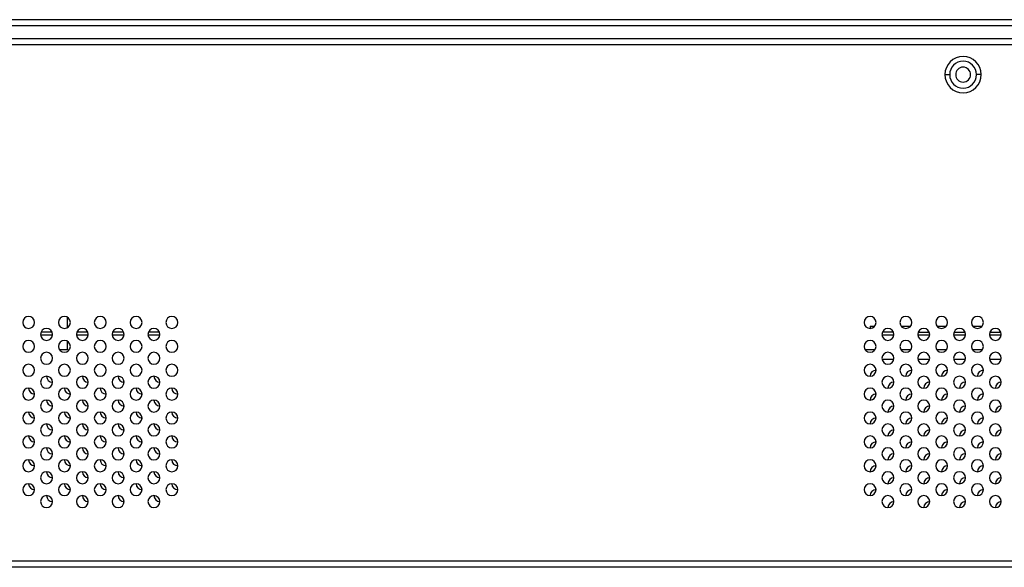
# Model space of a CAD drawing. Header units: millimetres. Extents: x 0 to 1118, y 0 to 864.
# Tile 21 of 256: x 277 to 305, y 221 to 236. Entities that reach past the tile are written whole.
import ezdxf

# ---------------------------------------------------------------- set-up
doc = ezdxf.new("R2010")
doc.units = ezdxf.units.MM

msp = doc.modelspace()

# ---------------------------------------------------------------- linework, layer by layer
at = {"color": 7, "linetype": 'Continuous', "lineweight": 25}
for p, q in [((503.4591, 236.4382), (138.6511, 236.4382)), ((503.4591, 236.2716), (138.6511, 236.2716)), ((501.5925, 235.9049), (140.5178, 235.9049)), ((409.2218, 235.7382), (232.8885, 235.7382)), ((303.1468, 234.9049), (303.2801, 234.9049)), ((304.1635, 234.9049), (304.0301, 234.9049)), ((278.6344, 228.1348), (278.6344, 227.8416)), ((278.2079, 227.7216), (277.9024, 227.7216)), ((279.2079, 227.7216), (278.9024, 227.7216)), ((280.2079, 227.7216), (279.9024, 227.7216)), ((281.2079, 227.7216), (280.9024, 227.7216)), ((301.0549, 227.8882), (301.0549, 227.8216)), ((301.0549, 227.8882), (301.1885, 227.8882)), ((301.7079, 227.7216), (301.4024, 227.7216)), ((301.9218, 227.8882), (302.1885, 227.8882)), ((302.4024, 227.7216), (302.7079, 227.7216)), ((302.9218, 227.8882), (303.1885, 227.8882)), ((303.4024, 227.7216), (303.7079, 227.7216)), ((303.9218, 227.8882), (304.1885, 227.8882)), ((304.4024, 227.7216), (304.7079, 227.7216)), ((278.221, 227.6382), (277.8893, 227.6382)), ((278.6344, 227.4682), (278.6344, 227.2216)), ((279.221, 227.6382), (278.8893, 227.6382)), ((280.221, 227.6382), (279.8893, 227.6382)), ((281.221, 227.6382), (280.8893, 227.6382)), ((301.721, 227.6382), (301.3893, 227.6382)), ((302.721, 227.6382), (302.3893, 227.6382)), ((303.721, 227.6382), (303.3893, 227.6382)), ((304.721, 227.6382), (304.3893, 227.6382)), ((278.6344, 227.2216), (278.4218, 227.2216)), ((301.1885, 227.2216), (300.9218, 227.2216)), ((302.1885, 227.2216), (301.9218, 227.2216)), ((303.1885, 227.2216), (302.9218, 227.2216)), ((304.1885, 227.2216), (303.9218, 227.2216)), ((301.7184, 226.9549), (301.3918, 226.9549)), ((302.7184, 226.9549), (302.3918, 226.9549)), ((303.7184, 226.9549), (303.3918, 226.9549)), ((304.7184, 226.9549), (304.3918, 226.9549)), ((409.2218, 221.3216), (232.8885, 221.3216)), ((409.2218, 221.1549), (232.8885, 221.1549))]:
    msp.add_line(p, q, dxfattribs=at)
for centre, radius, start, end in [((303.6551, 234.9049), 0.5083, 0, 180), ((303.6551, 234.9049), 0.375, 0, 180), ((303.6551, 234.9049), 0.5083, 180, 0), ((303.6551, 234.9049), 0.375, 180, 0), ((303.6551, 234.9049), 0.2083, 0, 180), ((303.6551, 234.9049), 0.2083, 180, 0), ((277.5551, 227.9882), 0.1667, 0, 180), ((277.5551, 227.9882), 0.1667, 180, 0), ((278.5551, 227.9882), 0.1667, 0, 180), ((278.5551, 227.9882), 0.1667, 180, 0), ((279.5551, 227.9882), 0.1667, 0, 180), ((279.5551, 227.9882), 0.1667, 180, 0), ((280.5551, 227.9882), 0.1667, 0, 180), ((280.5551, 227.9882), 0.1667, 180, 0), ((281.5551, 227.9882), 0.1667, 0, 180), ((281.5551, 227.9882), 0.1667, 180, 0), ((301.0551, 227.9882), 0.1667, 0, 180), ((301.0551, 227.9882), 0.1667, 180, 0), ((302.0551, 227.9882), 0.1667, 0, 180), ((302.0551, 227.9882), 0.1667, 180, 0), ((303.0551, 227.9882), 0.1667, 0, 180), ((303.0551, 227.9882), 0.1667, 180, 0), ((304.0551, 227.9882), 0.1667, 0, 180), ((304.0551, 227.9882), 0.1667, 180, 0), ((278.0551, 227.6549), 0.1667, 0, 180), ((279.0551, 227.6549), 0.1667, 0, 180), ((280.0551, 227.6549), 0.1667, 0, 180), ((281.0551, 227.6549), 0.1667, 0, 180), ((301.5551, 227.6549), 0.1667, 0, 180), ((302.5551, 227.6549), 0.1667, 0, 180), ((303.5551, 227.6549), 0.1667, 0, 180), ((304.5551, 227.6549), 0.1667, 0, 180), ((277.5551, 227.3216), 0.1667, 0, 180), ((278.0551, 227.6549), 0.1667, 180, 0), ((278.5551, 227.3216), 0.1667, 0, 180), ((279.0551, 227.6549), 0.1667, 180, 0), ((279.5551, 227.3216), 0.1667, 0, 180), ((280.0551, 227.6549), 0.1667, 180, 0), ((280.5551, 227.3216), 0.1667, 0, 180), ((281.0551, 227.6549), 0.1667, 180, 0), ((281.5551, 227.3216), 0.1667, 0, 180), ((301.0551, 227.3216), 0.1667, 0, 180), ((301.5551, 227.6549), 0.1667, 180, 0), ((302.0551, 227.3216), 0.1667, 0, 180), ((302.5551, 227.6549), 0.1667, 180, 0), ((303.0551, 227.3216), 0.1667, 0, 180), ((303.5551, 227.6549), 0.1667, 180, 0), ((304.0551, 227.3216), 0.1667, 0, 180), ((304.5551, 227.6549), 0.1667, 180, 0), ((277.5551, 227.3216), 0.1667, 180, 0), ((278.0551, 226.9882), 0.1667, 0, 180), ((278.5551, 227.3216), 0.1667, 180, 0), ((279.0551, 226.9882), 0.1667, 0, 180), ((279.5551, 227.3216), 0.1667, 180, 0), ((280.0551, 226.9882), 0.1667, 0, 180), ((280.5551, 227.3216), 0.1667, 180, 0), ((281.0551, 226.9882), 0.1667, 0, 180), ((281.5551, 227.3216), 0.1667, 180, 0), ((301.0551, 227.3216), 0.1667, 180, 0), ((301.5551, 226.9882), 0.1667, 0, 180), ((302.0551, 227.3216), 0.1667, 180, 0), ((302.5551, 226.9882), 0.1667, 0, 180), ((303.0551, 227.3216), 0.1667, 180, 0), ((303.5551, 226.9882), 0.1667, 0, 180), ((304.0551, 227.3216), 0.1667, 180, 0), ((304.5551, 226.9882), 0.1667, 0, 180), ((278.0551, 226.9882), 0.1667, 180, 0), ((279.0551, 226.9882), 0.1667, 180, 0), ((280.0551, 226.9882), 0.1667, 180, 0), ((281.0551, 226.9882), 0.1667, 180, 0), ((301.5551, 226.9882), 0.1667, 180, 0), ((302.5551, 226.9882), 0.1667, 180, 0), ((303.5551, 226.9882), 0.1667, 180, 0), ((304.5551, 226.9882), 0.1667, 180, 0), ((277.5551, 226.6549), 0.1667, 0, 180), ((277.5551, 226.6549), 0.1667, 180, 0), ((278.5551, 226.6549), 0.1667, 0, 180), ((278.5551, 226.6549), 0.1667, 180, 0), ((279.5551, 226.6549), 0.1667, 0, 180), ((279.5551, 226.6549), 0.1667, 180, 0), ((280.5551, 226.6549), 0.1667, 0, 180), ((280.5551, 226.6549), 0.1667, 180, 0), ((281.5551, 226.6549), 0.1667, 0, 180), ((281.5551, 226.6549), 0.1667, 180, 0), ((301.0551, 226.6549), 0.1667, 0, 180), ((301.0551, 226.6549), 0.1667, 180, 0), ((301.2218, 226.4882), 0.1667, 90, 180), ((302.0551, 226.6549), 0.1667, 0, 180), ((302.0551, 226.6549), 0.1667, 180, 0), ((302.2218, 226.4882), 0.1667, 90, 180), ((303.0551, 226.6549), 0.1667, 0, 180), ((303.0551, 226.6549), 0.1667, 180, 0), ((303.2218, 226.4882), 0.1667, 90, 180), ((304.0551, 226.6549), 0.1667, 0, 180), ((304.0551, 226.6549), 0.1667, 180, 0), ((304.2218, 226.4882), 0.1667, 90, 180), ((278.0551, 226.3216), 0.1667, 0, 180), ((278.2218, 226.4882), 0.1667, 180, 270), ((279.0551, 226.3216), 0.1667, 0, 180), ((279.2218, 226.4882), 0.1667, 180, 270), ((280.0551, 226.3216), 0.1667, 0, 180), ((280.2218, 226.4882), 0.1667, 180, 270), ((281.0551, 226.3216), 0.1667, 0, 180), ((281.2218, 226.4882), 0.1667, 180, 270), ((301.5551, 226.3216), 0.1667, 0, 180), ((302.5551, 226.3216), 0.1667, 0, 180), ((303.5551, 226.3216), 0.1667, 0, 180), ((304.5551, 226.3216), 0.1667, 0, 180), ((277.5551, 225.9882), 0.1667, 0, 180), ((277.7218, 226.1549), 0.1667, 180, 270), ((278.0551, 226.3216), 0.1667, 180, 0), ((278.5551, 225.9882), 0.1667, 0, 180), ((278.7218, 226.1549), 0.1667, 180, 270), ((279.0551, 226.3216), 0.1667, 180, 0), ((279.5551, 225.9882), 0.1667, 0, 180), ((279.7218, 226.1549), 0.1667, 180, 270), ((280.0551, 226.3216), 0.1667, 180, 0), ((280.5551, 225.9882), 0.1667, 0, 180), ((280.7218, 226.1549), 0.1667, 180, 270), ((281.0551, 226.3216), 0.1667, 180, 0), ((281.5551, 225.9882), 0.1667, 0, 180), ((281.7218, 226.1549), 0.1667, 180, 270), ((301.0551, 225.9882), 0.1667, 0, 180), ((301.5551, 226.3216), 0.1667, 180, 0), ((301.7218, 226.1549), 0.1667, 90, 180), ((302.0551, 225.9882), 0.1667, 0, 180), ((302.5551, 226.3216), 0.1667, 180, 0), ((302.7218, 226.1549), 0.1667, 90, 180), ((303.0551, 225.9882), 0.1667, 0, 180), ((303.5551, 226.3216), 0.1667, 180, 0), ((303.7218, 226.1549), 0.1667, 90, 180), ((304.0551, 225.9882), 0.1667, 0, 180), ((304.5551, 226.3216), 0.1667, 180, 0), ((304.7218, 226.1549), 0.1667, 90, 180), ((277.5551, 225.9882), 0.1667, 180, 0), ((278.0551, 225.6549), 0.1667, 0, 180), ((278.2218, 225.8216), 0.1667, 180, 270), ((278.5551, 225.9882), 0.1667, 180, 0), ((279.0551, 225.6549), 0.1667, 0, 180), ((279.2218, 225.8216), 0.1667, 180, 270), ((279.5551, 225.9882), 0.1667, 180, 0), ((280.0551, 225.6549), 0.1667, 0, 180), ((280.2218, 225.8216), 0.1667, 180, 270), ((280.5551, 225.9882), 0.1667, 180, 0), ((281.0551, 225.6549), 0.1667, 0, 180), ((281.2218, 225.8216), 0.1667, 180, 270), ((281.5551, 225.9882), 0.1667, 180, 0), ((301.0551, 225.9882), 0.1667, 180, 0), ((301.2218, 225.8216), 0.1667, 90, 180), ((301.5551, 225.6549), 0.1667, 0, 180), ((302.0551, 225.9882), 0.1667, 180, 0), ((302.2218, 225.8216), 0.1667, 90, 180), ((302.5551, 225.6549), 0.1667, 0, 180), ((303.0551, 225.9882), 0.1667, 180, 0), ((303.2218, 225.8216), 0.1667, 90, 180), ((303.5551, 225.6549), 0.1667, 0, 180), ((304.0551, 225.9882), 0.1667, 180, 0), ((304.2218, 225.8216), 0.1667, 90, 180), ((304.5551, 225.6549), 0.1667, 0, 180), ((278.0551, 225.6549), 0.1667, 180, 0), ((279.0551, 225.6549), 0.1667, 180, 0), ((280.0551, 225.6549), 0.1667, 180, 0), ((281.0551, 225.6549), 0.1667, 180, 0), ((301.5551, 225.6549), 0.1667, 180, 0), ((301.7218, 225.4882), 0.1667, 90, 180), ((302.5551, 225.6549), 0.1667, 180, 0), ((302.7218, 225.4882), 0.1667, 90, 180), ((303.5551, 225.6549), 0.1667, 180, 0), ((303.7218, 225.4882), 0.1667, 90, 180), ((304.5551, 225.6549), 0.1667, 180, 0), ((304.7218, 225.4882), 0.1667, 90, 180), ((277.5551, 225.3216), 0.1667, 0, 180), ((277.5551, 225.3216), 0.1667, 180, 0), ((277.7218, 225.4882), 0.1667, 180, 270), ((278.5551, 225.3216), 0.1667, 0, 180), ((278.5551, 225.3216), 0.1667, 180, 0), ((278.7218, 225.4882), 0.1667, 180, 270), ((279.5551, 225.3216), 0.1667, 0, 180), ((279.5551, 225.3216), 0.1667, 180, 0), ((279.7218, 225.4882), 0.1667, 180, 270), ((280.5551, 225.3216), 0.1667, 0, 180), ((280.5551, 225.3216), 0.1667, 180, 0), ((280.7218, 225.4882), 0.1667, 180, 270), ((281.5551, 225.3216), 0.1667, 0, 180), ((281.5551, 225.3216), 0.1667, 180, 0), ((281.7218, 225.4882), 0.1667, 180, 270), ((301.0551, 225.3216), 0.1667, 0, 180), ((301.0551, 225.3216), 0.1667, 180, 0), ((301.2218, 225.1549), 0.1667, 90, 180), ((302.0551, 225.3216), 0.1667, 0, 180), ((302.0551, 225.3216), 0.1667, 180, 0), ((302.2218, 225.1549), 0.1667, 90, 180), ((303.0551, 225.3216), 0.1667, 0, 180), ((303.0551, 225.3216), 0.1667, 180, 0), ((303.2218, 225.1549), 0.1667, 90, 180), ((304.0551, 225.3216), 0.1667, 0, 180), ((304.0551, 225.3216), 0.1667, 180, 0), ((304.2218, 225.1549), 0.1667, 90, 180), ((278.0551, 224.9882), 0.1667, 0, 180), ((278.0551, 224.9882), 0.1667, 180, 0), ((278.2218, 225.1549), 0.1667, 180, 270), ((279.0551, 224.9882), 0.1667, 0, 180), ((279.0551, 224.9882), 0.1667, 180, 0), ((279.2218, 225.1549), 0.1667, 180, 270), ((280.0551, 224.9882), 0.1667, 0, 180), ((280.0551, 224.9882), 0.1667, 180, 0), ((280.2218, 225.1549), 0.1667, 180, 270), ((281.0551, 224.9882), 0.1667, 0, 180), ((281.0551, 224.9882), 0.1667, 180, 0), ((281.2218, 225.1549), 0.1667, 180, 270), ((301.5551, 224.9882), 0.1667, 0, 180), ((301.5551, 224.9882), 0.1667, 180, 0), ((301.7218, 224.8216), 0.1667, 90, 180), ((302.5551, 224.9882), 0.1667, 0, 180), ((302.5551, 224.9882), 0.1667, 180, 0), ((302.7218, 224.8216), 0.1667, 90, 180), ((303.5551, 224.9882), 0.1667, 0, 180), ((303.5551, 224.9882), 0.1667, 180, 0), ((303.7218, 224.8216), 0.1667, 90, 180), ((304.5551, 224.9882), 0.1667, 0, 180), ((304.5551, 224.9882), 0.1667, 180, 0), ((304.7218, 224.8216), 0.1667, 90, 180), ((277.5551, 224.6549), 0.1667, 0, 180), ((277.7218, 224.8216), 0.1667, 180, 270), ((278.5551, 224.6549), 0.1667, 0, 180), ((278.7218, 224.8216), 0.1667, 180, 270), ((279.5551, 224.6549), 0.1667, 0, 180), ((279.7218, 224.8216), 0.1667, 180, 270), ((280.5551, 224.6549), 0.1667, 0, 180), ((280.7218, 224.8216), 0.1667, 180, 270), ((281.5551, 224.6549), 0.1667, 0, 180), ((281.7218, 224.8216), 0.1667, 180, 270), ((301.0551, 224.6549), 0.1667, 0, 180), ((302.0551, 224.6549), 0.1667, 0, 180), ((303.0551, 224.6549), 0.1667, 0, 180), ((304.0551, 224.6549), 0.1667, 0, 180), ((277.5551, 224.6549), 0.1667, 180, 0), ((278.0551, 224.3216), 0.1667, 0, 180), ((278.2218, 224.4882), 0.1667, 180, 270), ((278.5551, 224.6549), 0.1667, 180, 0), ((279.0551, 224.3216), 0.1667, 0, 180), ((279.2218, 224.4882), 0.1667, 180, 270), ((279.5551, 224.6549), 0.1667, 180, 0), ((280.0551, 224.3216), 0.1667, 0, 180), ((280.2218, 224.4882), 0.1667, 180, 270), ((280.5551, 224.6549), 0.1667, 180, 0), ((281.0551, 224.3216), 0.1667, 0, 180), ((281.2218, 224.4882), 0.1667, 180, 270), ((281.5551, 224.6549), 0.1667, 180, 0), ((301.0551, 224.6549), 0.1667, 180, 0), ((301.2218, 224.4882), 0.1667, 90, 180), ((301.5551, 224.3216), 0.1667, 0, 180), ((302.0551, 224.6549), 0.1667, 180, 0), ((302.2218, 224.4882), 0.1667, 90, 180), ((302.5551, 224.3216), 0.1667, 0, 180), ((303.0551, 224.6549), 0.1667, 180, 0), ((303.2218, 224.4882), 0.1667, 90, 180), ((303.5551, 224.3216), 0.1667, 0, 180), ((304.0551, 224.6549), 0.1667, 180, 0), ((304.2218, 224.4882), 0.1667, 90, 180), ((304.5551, 224.3216), 0.1667, 0, 180), ((277.5551, 223.9882), 0.1667, 0, 180), ((277.7218, 224.1549), 0.1667, 180, 270), ((278.0551, 224.3216), 0.1667, 180, 0), ((278.5551, 223.9882), 0.1667, 0, 180), ((278.7218, 224.1549), 0.1667, 180, 270), ((279.0551, 224.3216), 0.1667, 180, 0), ((279.5551, 223.9882), 0.1667, 0, 180), ((279.7218, 224.1549), 0.1667, 180, 270), ((280.0551, 224.3216), 0.1667, 180, 0), ((280.5551, 223.9882), 0.1667, 0, 180), ((280.7218, 224.1549), 0.1667, 180, 270), ((281.0551, 224.3216), 0.1667, 180, 0), ((281.5551, 223.9882), 0.1667, 0, 180), ((281.7218, 224.1549), 0.1667, 180, 270), ((301.0551, 223.9882), 0.1667, 0, 180), ((301.5551, 224.3216), 0.1667, 180, 0), ((301.7218, 224.1549), 0.1667, 90, 180), ((302.0551, 223.9882), 0.1667, 0, 180), ((302.5551, 224.3216), 0.1667, 180, 0), ((302.7218, 224.1549), 0.1667, 90, 180), ((303.0551, 223.9882), 0.1667, 0, 180), ((303.5551, 224.3216), 0.1667, 180, 0), ((303.7218, 224.1549), 0.1667, 90, 180), ((304.0551, 223.9882), 0.1667, 0, 180), ((304.5551, 224.3216), 0.1667, 180, 0), ((304.7218, 224.1549), 0.1667, 90, 180), ((277.5551, 223.9882), 0.1667, 180, 0), ((278.5551, 223.9882), 0.1667, 180, 0), ((279.5551, 223.9882), 0.1667, 180, 0), ((280.5551, 223.9882), 0.1667, 180, 0), ((281.5551, 223.9882), 0.1667, 180, 0), ((301.0551, 223.9882), 0.1667, 180, 0), ((301.2218, 223.8216), 0.1667, 90, 180), ((302.0551, 223.9882), 0.1667, 180, 0), ((302.2218, 223.8216), 0.1667, 90, 180), ((303.0551, 223.9882), 0.1667, 180, 0), ((303.2218, 223.8216), 0.1667, 90, 180), ((304.0551, 223.9882), 0.1667, 180, 0), ((304.2218, 223.8216), 0.1667, 90, 180), ((278.0551, 223.6549), 0.1667, 0, 180), ((278.0551, 223.6549), 0.1667, 180, 0), ((278.2218, 223.8216), 0.1667, 180, 270), ((279.0551, 223.6549), 0.1667, 0, 180), ((279.0551, 223.6549), 0.1667, 180, 0), ((279.2218, 223.8216), 0.1667, 180, 270), ((280.0551, 223.6549), 0.1667, 0, 180), ((280.0551, 223.6549), 0.1667, 180, 0), ((280.2218, 223.8216), 0.1667, 180, 270), ((281.0551, 223.6549), 0.1667, 0, 180), ((281.0551, 223.6549), 0.1667, 180, 0), ((281.2218, 223.8216), 0.1667, 180, 270), ((301.5551, 223.6549), 0.1667, 0, 180), ((301.5551, 223.6549), 0.1667, 180, 0), ((301.7218, 223.4882), 0.1667, 90, 180), ((302.5551, 223.6549), 0.1667, 0, 180), ((302.5551, 223.6549), 0.1667, 180, 0), ((302.7218, 223.4882), 0.1667, 90, 180), ((303.5551, 223.6549), 0.1667, 0, 180), ((303.5551, 223.6549), 0.1667, 180, 0), ((303.7218, 223.4882), 0.1667, 90, 180), ((304.5551, 223.6549), 0.1667, 0, 180), ((304.5551, 223.6549), 0.1667, 180, 0), ((304.7218, 223.4882), 0.1667, 90, 180), ((277.5551, 223.3216), 0.1667, 0, 180), ((277.5551, 223.3216), 0.1667, 180, 0), ((277.7218, 223.4882), 0.1667, 180, 270), ((278.5551, 223.3216), 0.1667, 0, 180), ((278.5551, 223.3216), 0.1667, 180, 0), ((278.7218, 223.4882), 0.1667, 180, 270), ((279.5551, 223.3216), 0.1667, 0, 180), ((279.5551, 223.3216), 0.1667, 180, 0), ((279.7218, 223.4882), 0.1667, 180, 270), ((280.5551, 223.3216), 0.1667, 0, 180), ((280.5551, 223.3216), 0.1667, 180, 0), ((280.7218, 223.4882), 0.1667, 180, 270), ((281.5551, 223.3216), 0.1667, 0, 180), ((281.5551, 223.3216), 0.1667, 180, 0), ((281.7218, 223.4882), 0.1667, 180, 270), ((301.0551, 223.3216), 0.1667, 0, 180), ((301.0551, 223.3216), 0.1667, 180, 0), ((301.2218, 223.1549), 0.1667, 90, 180), ((302.0551, 223.3216), 0.1667, 0, 180), ((302.0551, 223.3216), 0.1667, 180, 0), ((302.2218, 223.1549), 0.1667, 90, 180), ((303.0551, 223.3216), 0.1667, 0, 180), ((303.0551, 223.3216), 0.1667, 180, 0), ((303.2218, 223.1549), 0.1667, 90, 180), ((304.0551, 223.3216), 0.1667, 0, 180), ((304.0551, 223.3216), 0.1667, 180, 0), ((304.2218, 223.1549), 0.1667, 90, 180), ((278.0551, 222.9882), 0.1667, 0, 180), ((278.2218, 223.1549), 0.1667, 180, 270), ((279.0551, 222.9882), 0.1667, 0, 180), ((279.2218, 223.1549), 0.1667, 180, 270), ((280.0551, 222.9882), 0.1667, 0, 180), ((280.2218, 223.1549), 0.1667, 180, 270), ((281.0551, 222.9882), 0.1667, 0, 180), ((281.2218, 223.1549), 0.1667, 180, 270), ((301.5551, 222.9882), 0.1667, 0, 180), ((302.5551, 222.9882), 0.1667, 0, 180), ((303.5551, 222.9882), 0.1667, 0, 180), ((304.5551, 222.9882), 0.1667, 0, 180), ((278.0551, 222.9882), 0.1667, 180, 0), ((279.0551, 222.9882), 0.1667, 180, 0), ((280.0551, 222.9882), 0.1667, 180, 0), ((281.0551, 222.9882), 0.1667, 180, 0), ((301.5551, 222.9882), 0.1667, 180, 0), ((301.7218, 222.8216), 0.1667, 90, 180), ((302.5551, 222.9882), 0.1667, 180, 0), ((302.7218, 222.8216), 0.1667, 90, 180), ((303.5551, 222.9882), 0.1667, 180, 0), ((303.7218, 222.8216), 0.1667, 90, 180), ((304.5551, 222.9882), 0.1667, 180, 0), ((304.7218, 222.8216), 0.1667, 90, 180)]:
    msp.add_arc(centre, radius, start, end, dxfattribs=at)

doc.saveas('drawing.dxf')
